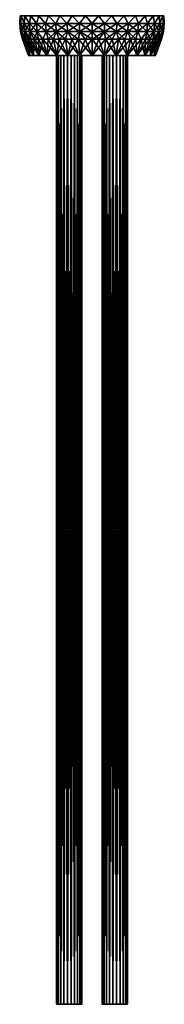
# Model space of a CAD drawing. Header units: millimetres. Extents: x -29 to 75, y -375 to 218.
# Tile 1 of 24: x -29 to 29, y -375 to 14. Entities that reach past the tile are written whole.
import ezdxf

# ---------------------------------------------------------------- set-up
doc = ezdxf.new("R2010")
doc.units = ezdxf.units.MM
doc.header["$LTSCALE"] = 33.374815
for name, color, linetype in [('1', 7, 'CONTINUOUS'), ('15', 7, 'CONTINUOUS'), ('16', 7, 'CONTINUOUS'), ('2', 7, 'CONTINUOUS'), ('3', 7, 'CONTINUOUS'), ('4', 7, 'CONTINUOUS'), ('6', 7, 'CONTINUOUS'), ('7', 7, 'CONTINUOUS'), ('8', 7, 'CONTINUOUS')]:
    doc.layers.add(name, color=color, linetype=linetype)

msp = doc.modelspace()

# ---------------------------------------------------------------- linework, layer by layer
at = {"layer": '1', "color": 7, "linetype": 'CONTINUOUS', "true_color": 0xa2afbf}
for points in [[(-14, -375), (-14, 0), (-13.8, 0, -1.41), (-14, -375)], [(-14, -375), (-13.8, 0, -1.41), (-13.8, -375, -1.41), (-14, -375)], [(-13.8, 0, -1.41), (-13.21, 0, -2.7), (-13.8, -375, -1.41), (-13.8, 0, -1.41)], [(-13.8, -375, -1.41), (-13.21, 0, -2.7), (-13.21, -375, -2.7), (-13.8, -375, -1.41)], [(-13.21, 0, -2.7), (-12.27, 0, -3.78), (-13.21, -375, -2.7), (-13.21, 0, -2.7)], [(-13.21, -375, -2.7), (-12.27, 0, -3.78), (-12.27, -375, -3.78), (-13.21, -375, -2.7)], [(-12.27, 0, -3.78), (-11.08, 0, -4.55), (-12.27, -375, -3.78), (-12.27, 0, -3.78)], [(-12.27, -375, -3.78), (-11.08, 0, -4.55), (-11.08, -375, -4.55), (-12.27, -375, -3.78)], [(-11.08, 0, -4.55), (-9.71, 0, -4.95), (-11.08, -375, -4.55), (-11.08, 0, -4.55)], [(-11.08, -375, -4.55), (-9.71, 0, -4.95), (-9.71, -375, -4.95), (-11.08, -375, -4.55)], [(-9.71, 0, -4.95), (-8.29, 0, -4.95), (-9.71, -375, -4.95), (-9.71, 0, -4.95)], [(-9.71, -375, -4.95), (-8.29, 0, -4.95), (-8.29, -375, -4.95), (-9.71, -375, -4.95)], [(-8.29, 0, -4.95), (-6.92, 0, -4.55), (-8.29, -375, -4.95), (-8.29, 0, -4.95)], [(-8.29, -375, -4.95), (-6.92, 0, -4.55), (-6.92, -375, -4.55), (-8.29, -375, -4.95)], [(-6.92, 0, -4.55), (-5.73, 0, -3.78), (-6.92, -375, -4.55), (-6.92, 0, -4.55)], [(-6.92, -375, -4.55), (-5.73, 0, -3.78), (-5.73, -375, -3.78), (-6.92, -375, -4.55)], [(-5.73, 0, -3.78), (-4.79, 0, -2.7), (-5.73, -375, -3.78), (-5.73, 0, -3.78)], [(-5.73, -375, -3.78), (-4.79, 0, -2.7), (-4.79, -375, -2.7), (-5.73, -375, -3.78)], [(-4.79, 0, -2.7), (-4.2, 0, -1.41), (-4.79, -375, -2.7), (-4.79, 0, -2.7)], [(-4.79, -375, -2.7), (-4.2, 0, -1.41), (-4.2, -375, -1.41), (-4.79, -375, -2.7)], [(-4, 0), (-4, -375), (-4.2, -375, -1.41), (-4, 0)], [(-4.2, 0, -1.41), (-4, 0), (-4.2, -375, -1.41), (-4.2, 0, -1.41)]]:
    msp.add_3dface(points, dxfattribs=at)
at = {"layer": '15', "color": 7, "linetype": 'CONTINUOUS', "true_color": 0xe0f2ff}
for points in [[(-25.05, 0), (-27.38, 6.51), (-27.25, 6.51, -2.68), (-25.05, 0)], [(-26.85, 6.51, -5.34), (-25.05, 0), (-27.25, 6.51, -2.68), (-26.85, 6.51, -5.34)], [(-24.57, 0, -4.89), (-25.05, 0), (-26.85, 6.51, -5.34), (-24.57, 0, -4.89)], [(-26.2, 6.51, -7.95), (-24.57, 0, -4.89), (-26.85, 6.51, -5.34), (-26.2, 6.51, -7.95)], [(-25.3, 6.51, -10.48), (-24.57, 0, -4.89), (-26.2, 6.51, -7.95), (-25.3, 6.51, -10.48)], [(-23.14, 0, -9.59), (-24.57, 0, -4.89), (-25.3, 6.51, -10.48), (-23.14, 0, -9.59)], [(-24.15, 6.51, -12.91), (-23.14, 0, -9.59), (-25.3, 6.51, -10.48), (-24.15, 6.51, -12.91)], [(-22.77, 6.51, -15.21), (-23.14, 0, -9.59), (-24.15, 6.51, -12.91), (-22.77, 6.51, -15.21)], [(-20.83, 0, -13.92), (-23.14, 0, -9.59), (-22.77, 6.51, -15.21), (-20.83, 0, -13.92)], [(-21.17, 6.51, -17.37), (-20.83, 0, -13.92), (-22.77, 6.51, -15.21), (-21.17, 6.51, -17.37)], [(-19.36, 6.51, -19.36), (-20.83, 0, -13.92), (-21.17, 6.51, -17.37), (-19.36, 6.51, -19.36)], [(-17.71, 0, -17.71), (-20.83, 0, -13.92), (-19.36, 6.51, -19.36), (-17.71, 0, -17.71)], [(-17.37, 6.51, -21.17), (-17.71, 0, -17.71), (-19.36, 6.51, -19.36), (-17.37, 6.51, -21.17)], [(-13.92, 0, -20.83), (-17.71, 0, -17.71), (-15.21, 6.51, -22.77), (-13.92, 0, -20.83)], [(-15.21, 6.51, -22.77), (-17.71, 0, -17.71), (-17.37, 6.51, -21.17), (-15.21, 6.51, -22.77)], [(-12.91, 6.51, -24.15), (-13.92, 0, -20.83), (-15.21, 6.51, -22.77), (-12.91, 6.51, -24.15)], [(-9.59, 0, -23.14), (-13.92, 0, -20.83), (-10.48, 6.51, -25.3), (-9.59, 0, -23.14)], [(-10.48, 6.51, -25.3), (-13.92, 0, -20.83), (-12.91, 6.51, -24.15), (-10.48, 6.51, -25.3)], [(-7.95, 6.51, -26.2), (-9.59, 0, -23.14), (-10.48, 6.51, -25.3), (-7.95, 6.51, -26.2)], [(-4.89, 0, -24.57), (-9.59, 0, -23.14), (-5.34, 6.51, -26.85), (-4.89, 0, -24.57)], [(-5.34, 6.51, -26.85), (-9.59, 0, -23.14), (-7.95, 6.51, -26.2), (-5.34, 6.51, -26.85)], [(-2.68, 6.51, -27.25), (-4.89, 0, -24.57), (-5.34, 6.51, -26.85), (-2.68, 6.51, -27.25)], [(0, 0, -25.05), (-4.89, 0, -24.57), (0, 6.51, -27.38), (0, 0, -25.05)], [(0, 6.51, -27.38), (-4.89, 0, -24.57), (-2.68, 6.51, -27.25), (0, 6.51, -27.38)], [(4.89, 0, -24.57), (0, 0, -25.05), (5.34, 6.51, -26.85), (4.89, 0, -24.57)], [(5.34, 6.51, -26.85), (0, 0, -25.05), (2.68, 6.51, -27.25), (5.34, 6.51, -26.85)], [(2.68, 6.51, -27.25), (0, 0, -25.05), (0, 6.51, -27.38), (2.68, 6.51, -27.25)], [(9.59, 0, -23.14), (4.89, 0, -24.57), (10.48, 6.51, -25.3), (9.59, 0, -23.14)], [(10.48, 6.51, -25.3), (4.89, 0, -24.57), (7.95, 6.51, -26.2), (10.48, 6.51, -25.3)], [(7.95, 6.51, -26.2), (4.89, 0, -24.57), (5.34, 6.51, -26.85), (7.95, 6.51, -26.2)], [(13.92, 0, -20.83), (9.59, 0, -23.14), (15.21, 6.51, -22.77), (13.92, 0, -20.83)], [(15.21, 6.51, -22.77), (9.59, 0, -23.14), (12.91, 6.51, -24.15), (15.21, 6.51, -22.77)], [(12.91, 6.51, -24.15), (9.59, 0, -23.14), (10.48, 6.51, -25.3), (12.91, 6.51, -24.15)], [(17.71, 0, -17.71), (13.92, 0, -20.83), (19.36, 6.51, -19.36), (17.71, 0, -17.71)], [(19.36, 6.51, -19.36), (13.92, 0, -20.83), (17.37, 6.51, -21.17), (19.36, 6.51, -19.36)], [(17.37, 6.51, -21.17), (13.92, 0, -20.83), (15.21, 6.51, -22.77), (17.37, 6.51, -21.17)], [(20.83, 0, -13.92), (17.71, 0, -17.71), (22.77, 6.51, -15.21), (20.83, 0, -13.92)], [(22.77, 6.51, -15.21), (17.71, 0, -17.71), (21.17, 6.51, -17.37), (22.77, 6.51, -15.21)], [(21.17, 6.51, -17.37), (17.71, 0, -17.71), (19.36, 6.51, -19.36), (21.17, 6.51, -17.37)], [(23.14, 0, -9.59), (20.83, 0, -13.92), (25.3, 6.51, -10.48), (23.14, 0, -9.59)], [(25.3, 6.51, -10.48), (20.83, 0, -13.92), (24.15, 6.51, -12.91), (25.3, 6.51, -10.48)], [(24.15, 6.51, -12.91), (20.83, 0, -13.92), (22.77, 6.51, -15.21), (24.15, 6.51, -12.91)], [(24.57, 0, -4.89), (23.14, 0, -9.59), (26.85, 6.51, -5.34), (24.57, 0, -4.89)], [(26.85, 6.51, -5.34), (23.14, 0, -9.59), (26.2, 6.51, -7.95), (26.85, 6.51, -5.34)], [(26.2, 6.51, -7.95), (23.14, 0, -9.59), (25.3, 6.51, -10.48), (26.2, 6.51, -7.95)], [(25.05, 0), (24.57, 0, -4.89), (27.38, 6.51), (25.05, 0)], [(27.38, 6.51), (24.57, 0, -4.89), (27.25, 6.51, -2.68), (27.38, 6.51)], [(27.25, 6.51, -2.68), (24.57, 0, -4.89), (26.85, 6.51, -5.34), (27.25, 6.51, -2.68)]]:
    msp.add_3dface(points, dxfattribs=at)
at = {"layer": '16', "color": 7, "linetype": 'CONTINUOUS', "true_color": 0xe0f2ff}
for points in [[(-28.54, 12.6), (-28.4, 15.7), (-27.92, 15.7, -5.22), (-28.54, 12.6)], [(-28.54, 12.6), (-27.92, 15.7, -5.22), (-28.11, 12.6, -4.96), (-28.54, 12.6)], [(-28.11, 12.6, -4.96), (-27.92, 15.7, -5.22), (-26.82, 12.6, -9.76), (-28.11, 12.6, -4.96)], [(-27.92, 15.7, -5.22), (-26.48, 15.7, -10.26), (-26.82, 12.6, -9.76), (-27.92, 15.7, -5.22)], [(-26.82, 12.6, -9.76), (-26.48, 15.7, -10.26), (-24.72, 12.6, -14.27), (-26.82, 12.6, -9.76)], [(-26.48, 15.7, -10.26), (-24.15, 15.7, -14.95), (-24.72, 12.6, -14.27), (-26.48, 15.7, -10.26)], [(-24.72, 12.6, -14.27), (-24.15, 15.7, -14.95), (-21.86, 12.6, -18.34), (-24.72, 12.6, -14.27)], [(-24.15, 15.7, -14.95), (-20.99, 15.7, -19.13), (-21.86, 12.6, -18.34), (-24.15, 15.7, -14.95)], [(-21.86, 12.6, -18.34), (-20.99, 15.7, -19.13), (-18.34, 12.6, -21.86), (-21.86, 12.6, -18.34)], [(-20.99, 15.7, -19.13), (-17.12, 15.7, -22.66), (-18.34, 12.6, -21.86), (-20.99, 15.7, -19.13)], [(-18.34, 12.6, -21.86), (-17.12, 15.7, -22.66), (-14.27, 12.6, -24.72), (-18.34, 12.6, -21.86)], [(-17.12, 15.7, -22.66), (-12.66, 15.7, -25.42), (-14.27, 12.6, -24.72), (-17.12, 15.7, -22.66)], [(-14.27, 12.6, -24.72), (-12.66, 15.7, -25.42), (-9.76, 12.6, -26.82), (-14.27, 12.6, -24.72)], [(-12.66, 15.7, -25.42), (-7.77, 15.7, -27.32), (-9.76, 12.6, -26.82), (-12.66, 15.7, -25.42)], [(-9.76, 12.6, -26.82), (-7.77, 15.7, -27.32), (-4.96, 12.6, -28.11), (-9.76, 12.6, -26.82)], [(-7.77, 15.7, -27.32), (-2.62, 15.7, -28.28), (-4.96, 12.6, -28.11), (-7.77, 15.7, -27.32)], [(-4.96, 12.6, -28.11), (-2.62, 15.7, -28.28), (0, 12.6, -28.54), (-4.96, 12.6, -28.11)], [(-2.62, 15.7, -28.28), (2.62, 15.7, -28.28), (0, 12.6, -28.54), (-2.62, 15.7, -28.28)], [(0, 12.6, -28.54), (2.62, 15.7, -28.28), (4.96, 12.6, -28.11), (0, 12.6, -28.54)], [(2.62, 15.7, -28.28), (7.77, 15.7, -27.32), (4.96, 12.6, -28.11), (2.62, 15.7, -28.28)], [(4.96, 12.6, -28.11), (7.77, 15.7, -27.32), (9.76, 12.6, -26.82), (4.96, 12.6, -28.11)], [(7.77, 15.7, -27.32), (12.66, 15.7, -25.42), (9.76, 12.6, -26.82), (7.77, 15.7, -27.32)], [(9.76, 12.6, -26.82), (12.66, 15.7, -25.42), (14.27, 12.6, -24.72), (9.76, 12.6, -26.82)], [(12.66, 15.7, -25.42), (17.12, 15.7, -22.66), (14.27, 12.6, -24.72), (12.66, 15.7, -25.42)], [(14.27, 12.6, -24.72), (17.12, 15.7, -22.66), (18.34, 12.6, -21.86), (14.27, 12.6, -24.72)], [(17.12, 15.7, -22.66), (20.99, 15.7, -19.13), (18.34, 12.6, -21.86), (17.12, 15.7, -22.66)], [(18.34, 12.6, -21.86), (20.99, 15.7, -19.13), (21.86, 12.6, -18.34), (18.34, 12.6, -21.86)], [(20.99, 15.7, -19.13), (24.15, 15.7, -14.95), (21.86, 12.6, -18.34), (20.99, 15.7, -19.13)], [(21.86, 12.6, -18.34), (24.15, 15.7, -14.95), (24.72, 12.6, -14.27), (21.86, 12.6, -18.34)], [(24.15, 15.7, -14.95), (26.48, 15.7, -10.26), (24.72, 12.6, -14.27), (24.15, 15.7, -14.95)], [(24.72, 12.6, -14.27), (26.48, 15.7, -10.26), (26.82, 12.6, -9.76), (24.72, 12.6, -14.27)], [(26.48, 15.7, -10.26), (27.92, 15.7, -5.22), (26.82, 12.6, -9.76), (26.48, 15.7, -10.26)], [(26.82, 12.6, -9.76), (27.92, 15.7, -5.22), (28.11, 12.6, -4.96), (26.82, 12.6, -9.76)], [(27.92, 15.7, -5.22), (28.4, 15.7), (28.11, 12.6, -4.96), (27.92, 15.7, -5.22)], [(28.4, 15.7), (28.54, 12.6), (28.11, 12.6, -4.96), (28.4, 15.7)], [(-28.2, 9.51), (-28.54, 12.6), (-28.11, 12.6, -4.96), (-28.2, 9.51)], [(-28.2, 9.51), (-28.11, 12.6, -4.96), (-27.77, 9.51, -4.9), (-28.2, 9.51)], [(-28.11, 12.6, -4.96), (-26.82, 12.6, -9.76), (-27.77, 9.51, -4.9), (-28.11, 12.6, -4.96)], [(-27.77, 9.51, -4.9), (-26.82, 12.6, -9.76), (-26.5, 9.51, -9.64), (-27.77, 9.51, -4.9)], [(-26.82, 12.6, -9.76), (-24.72, 12.6, -14.27), (-26.5, 9.51, -9.64), (-26.82, 12.6, -9.76)], [(-26.5, 9.51, -9.64), (-24.72, 12.6, -14.27), (-24.42, 9.51, -14.1), (-26.5, 9.51, -9.64)], [(-24.72, 12.6, -14.27), (-21.86, 12.6, -18.34), (-24.42, 9.51, -14.1), (-24.72, 12.6, -14.27)], [(-24.42, 9.51, -14.1), (-21.86, 12.6, -18.34), (-21.6, 9.51, -18.12), (-24.42, 9.51, -14.1)], [(-21.86, 12.6, -18.34), (-18.34, 12.6, -21.86), (-21.6, 9.51, -18.12), (-21.86, 12.6, -18.34)], [(-21.6, 9.51, -18.12), (-18.34, 12.6, -21.86), (-18.12, 9.51, -21.6), (-21.6, 9.51, -18.12)], [(-18.34, 12.6, -21.86), (-14.27, 12.6, -24.72), (-18.12, 9.51, -21.6), (-18.34, 12.6, -21.86)], [(-18.12, 9.51, -21.6), (-14.27, 12.6, -24.72), (-14.1, 9.51, -24.42), (-18.12, 9.51, -21.6)], [(-14.27, 12.6, -24.72), (-9.76, 12.6, -26.82), (-14.1, 9.51, -24.42), (-14.27, 12.6, -24.72)], [(-14.1, 9.51, -24.42), (-9.76, 12.6, -26.82), (-9.64, 9.51, -26.5), (-14.1, 9.51, -24.42)], [(-9.76, 12.6, -26.82), (-4.96, 12.6, -28.11), (-9.64, 9.51, -26.5), (-9.76, 12.6, -26.82)], [(-9.64, 9.51, -26.5), (-4.96, 12.6, -28.11), (-4.9, 9.51, -27.77), (-9.64, 9.51, -26.5)], [(-4.96, 12.6, -28.11), (0, 12.6, -28.54), (-4.9, 9.51, -27.77), (-4.96, 12.6, -28.11)], [(-4.9, 9.51, -27.77), (0, 12.6, -28.54), (0, 9.51, -28.2), (-4.9, 9.51, -27.77)], [(0, 12.6, -28.54), (4.96, 12.6, -28.11), (0, 9.51, -28.2), (0, 12.6, -28.54)], [(0, 9.51, -28.2), (4.96, 12.6, -28.11), (4.9, 9.51, -27.77), (0, 9.51, -28.2)], [(4.96, 12.6, -28.11), (9.76, 12.6, -26.82), (4.9, 9.51, -27.77), (4.96, 12.6, -28.11)], [(4.9, 9.51, -27.77), (9.76, 12.6, -26.82), (9.64, 9.51, -26.5), (4.9, 9.51, -27.77)], [(9.76, 12.6, -26.82), (14.27, 12.6, -24.72), (9.64, 9.51, -26.5), (9.76, 12.6, -26.82)], [(9.64, 9.51, -26.5), (14.27, 12.6, -24.72), (14.1, 9.51, -24.42), (9.64, 9.51, -26.5)], [(14.27, 12.6, -24.72), (18.34, 12.6, -21.86), (14.1, 9.51, -24.42), (14.27, 12.6, -24.72)], [(14.1, 9.51, -24.42), (18.34, 12.6, -21.86), (18.12, 9.51, -21.6), (14.1, 9.51, -24.42)], [(18.34, 12.6, -21.86), (21.86, 12.6, -18.34), (18.12, 9.51, -21.6), (18.34, 12.6, -21.86)], [(18.12, 9.51, -21.6), (21.86, 12.6, -18.34), (21.6, 9.51, -18.12), (18.12, 9.51, -21.6)], [(21.86, 12.6, -18.34), (24.72, 12.6, -14.27), (21.6, 9.51, -18.12), (21.86, 12.6, -18.34)], [(21.6, 9.51, -18.12), (24.72, 12.6, -14.27), (24.42, 9.51, -14.1), (21.6, 9.51, -18.12)], [(24.72, 12.6, -14.27), (26.82, 12.6, -9.76), (24.42, 9.51, -14.1), (24.72, 12.6, -14.27)], [(24.42, 9.51, -14.1), (26.82, 12.6, -9.76), (26.5, 9.51, -9.64), (24.42, 9.51, -14.1)], [(26.82, 12.6, -9.76), (28.11, 12.6, -4.96), (26.5, 9.51, -9.64), (26.82, 12.6, -9.76)], [(26.5, 9.51, -9.64), (28.11, 12.6, -4.96), (27.77, 9.51, -4.9), (26.5, 9.51, -9.64)], [(28.54, 12.6), (28.2, 9.51), (27.77, 9.51, -4.9), (28.54, 12.6)], [(28.11, 12.6, -4.96), (28.54, 12.6), (27.77, 9.51, -4.9), (28.11, 12.6, -4.96)], [(-27.38, 6.51), (-28.2, 9.51), (-27.77, 9.51, -4.9), (-27.38, 6.51)], [(-27.25, 6.51, -2.68), (-27.38, 6.51), (-27.77, 9.51, -4.9), (-27.25, 6.51, -2.68)], [(-26.85, 6.51, -5.34), (-27.25, 6.51, -2.68), (-27.77, 9.51, -4.9), (-26.85, 6.51, -5.34)], [(-26.85, 6.51, -5.34), (-27.77, 9.51, -4.9), (-26.5, 9.51, -9.64), (-26.85, 6.51, -5.34)], [(-26.2, 6.51, -7.95), (-26.85, 6.51, -5.34), (-26.5, 9.51, -9.64), (-26.2, 6.51, -7.95)], [(-25.3, 6.51, -10.48), (-26.2, 6.51, -7.95), (-26.5, 9.51, -9.64), (-25.3, 6.51, -10.48)], [(-25.3, 6.51, -10.48), (-26.5, 9.51, -9.64), (-24.42, 9.51, -14.1), (-25.3, 6.51, -10.48)], [(-24.15, 6.51, -12.91), (-25.3, 6.51, -10.48), (-24.42, 9.51, -14.1), (-24.15, 6.51, -12.91)], [(-22.77, 6.51, -15.21), (-24.15, 6.51, -12.91), (-24.42, 9.51, -14.1), (-22.77, 6.51, -15.21)], [(-22.77, 6.51, -15.21), (-24.42, 9.51, -14.1), (-21.6, 9.51, -18.12), (-22.77, 6.51, -15.21)], [(-21.17, 6.51, -17.37), (-22.77, 6.51, -15.21), (-21.6, 9.51, -18.12), (-21.17, 6.51, -17.37)], [(-19.36, 6.51, -19.36), (-21.17, 6.51, -17.37), (-21.6, 9.51, -18.12), (-19.36, 6.51, -19.36)], [(-19.36, 6.51, -19.36), (-21.6, 9.51, -18.12), (-18.12, 9.51, -21.6), (-19.36, 6.51, -19.36)], [(-17.37, 6.51, -21.17), (-19.36, 6.51, -19.36), (-18.12, 9.51, -21.6), (-17.37, 6.51, -21.17)], [(-17.37, 6.51, -21.17), (-18.12, 9.51, -21.6), (-14.1, 9.51, -24.42), (-17.37, 6.51, -21.17)], [(-15.21, 6.51, -22.77), (-17.37, 6.51, -21.17), (-14.1, 9.51, -24.42), (-15.21, 6.51, -22.77)], [(-12.91, 6.51, -24.15), (-15.21, 6.51, -22.77), (-14.1, 9.51, -24.42), (-12.91, 6.51, -24.15)], [(-12.91, 6.51, -24.15), (-14.1, 9.51, -24.42), (-9.64, 9.51, -26.5), (-12.91, 6.51, -24.15)], [(-10.48, 6.51, -25.3), (-12.91, 6.51, -24.15), (-9.64, 9.51, -26.5), (-10.48, 6.51, -25.3)], [(-7.95, 6.51, -26.2), (-10.48, 6.51, -25.3), (-9.64, 9.51, -26.5), (-7.95, 6.51, -26.2)], [(-7.95, 6.51, -26.2), (-9.64, 9.51, -26.5), (-4.9, 9.51, -27.77), (-7.95, 6.51, -26.2)], [(-5.34, 6.51, -26.85), (-7.95, 6.51, -26.2), (-4.9, 9.51, -27.77), (-5.34, 6.51, -26.85)], [(-2.68, 6.51, -27.25), (-5.34, 6.51, -26.85), (-4.9, 9.51, -27.77), (-2.68, 6.51, -27.25)], [(-2.68, 6.51, -27.25), (-4.9, 9.51, -27.77), (0, 9.51, -28.2), (-2.68, 6.51, -27.25)], [(0, 6.51, -27.38), (-2.68, 6.51, -27.25), (0, 9.51, -28.2), (0, 6.51, -27.38)], [(2.68, 6.51, -27.25), (0, 6.51, -27.38), (4.9, 9.51, -27.77), (2.68, 6.51, -27.25)], [(0, 6.51, -27.38), (0, 9.51, -28.2), (4.9, 9.51, -27.77), (0, 6.51, -27.38)], [(5.34, 6.51, -26.85), (2.68, 6.51, -27.25), (4.9, 9.51, -27.77), (5.34, 6.51, -26.85)], [(5.34, 6.51, -26.85), (4.9, 9.51, -27.77), (9.64, 9.51, -26.5), (5.34, 6.51, -26.85)], [(7.95, 6.51, -26.2), (5.34, 6.51, -26.85), (9.64, 9.51, -26.5), (7.95, 6.51, -26.2)], [(10.48, 6.51, -25.3), (7.95, 6.51, -26.2), (9.64, 9.51, -26.5), (10.48, 6.51, -25.3)], [(10.48, 6.51, -25.3), (9.64, 9.51, -26.5), (14.1, 9.51, -24.42), (10.48, 6.51, -25.3)], [(12.91, 6.51, -24.15), (10.48, 6.51, -25.3), (14.1, 9.51, -24.42), (12.91, 6.51, -24.15)], [(15.21, 6.51, -22.77), (12.91, 6.51, -24.15), (14.1, 9.51, -24.42), (15.21, 6.51, -22.77)], [(15.21, 6.51, -22.77), (14.1, 9.51, -24.42), (18.12, 9.51, -21.6), (15.21, 6.51, -22.77)], [(17.37, 6.51, -21.17), (15.21, 6.51, -22.77), (18.12, 9.51, -21.6), (17.37, 6.51, -21.17)], [(19.36, 6.51, -19.36), (17.37, 6.51, -21.17), (18.12, 9.51, -21.6), (19.36, 6.51, -19.36)], [(19.36, 6.51, -19.36), (18.12, 9.51, -21.6), (21.6, 9.51, -18.12), (19.36, 6.51, -19.36)], [(21.17, 6.51, -17.37), (19.36, 6.51, -19.36), (21.6, 9.51, -18.12), (21.17, 6.51, -17.37)], [(22.77, 6.51, -15.21), (21.17, 6.51, -17.37), (24.42, 9.51, -14.1), (22.77, 6.51, -15.21)], [(21.17, 6.51, -17.37), (21.6, 9.51, -18.12), (24.42, 9.51, -14.1), (21.17, 6.51, -17.37)], [(24.15, 6.51, -12.91), (22.77, 6.51, -15.21), (24.42, 9.51, -14.1), (24.15, 6.51, -12.91)], [(25.3, 6.51, -10.48), (24.15, 6.51, -12.91), (26.5, 9.51, -9.64), (25.3, 6.51, -10.48)], [(24.15, 6.51, -12.91), (24.42, 9.51, -14.1), (26.5, 9.51, -9.64), (24.15, 6.51, -12.91)], [(26.2, 6.51, -7.95), (25.3, 6.51, -10.48), (26.5, 9.51, -9.64), (26.2, 6.51, -7.95)], [(26.85, 6.51, -5.34), (26.2, 6.51, -7.95), (27.77, 9.51, -4.9), (26.85, 6.51, -5.34)], [(26.2, 6.51, -7.95), (26.5, 9.51, -9.64), (27.77, 9.51, -4.9), (26.2, 6.51, -7.95)], [(27.25, 6.51, -2.68), (26.85, 6.51, -5.34), (27.77, 9.51, -4.9), (27.25, 6.51, -2.68)], [(28.2, 9.51), (27.38, 6.51), (27.25, 6.51, -2.68), (28.2, 9.51)], [(28.2, 9.51), (27.25, 6.51, -2.68), (27.77, 9.51, -4.9), (28.2, 9.51)]]:
    msp.add_3dface(points, dxfattribs=at)
at = {"layer": '2', "color": 7, "linetype": 'CONTINUOUS', "true_color": 0xa2afbf}
for points in [[(-13.8, 0, 1.41), (-14, 0), (-13.8, -375, 1.41), (-13.8, 0, 1.41)], [(-13.8, -375, 1.41), (-14, 0), (-14, -375), (-13.8, -375, 1.41)], [(-13.21, 0, 2.7), (-13.8, 0, 1.41), (-13.21, -375, 2.7), (-13.21, 0, 2.7)], [(-13.21, -375, 2.7), (-13.8, 0, 1.41), (-13.8, -375, 1.41), (-13.21, -375, 2.7)], [(-12.27, 0, 3.78), (-13.21, 0, 2.7), (-12.27, -375, 3.78), (-12.27, 0, 3.78)], [(-12.27, -375, 3.78), (-13.21, 0, 2.7), (-13.21, -375, 2.7), (-12.27, -375, 3.78)], [(-11.08, 0, 4.55), (-12.27, 0, 3.78), (-11.08, -375, 4.55), (-11.08, 0, 4.55)], [(-11.08, -375, 4.55), (-12.27, 0, 3.78), (-12.27, -375, 3.78), (-11.08, -375, 4.55)], [(-9.71, 0, 4.95), (-11.08, 0, 4.55), (-9.71, -375, 4.95), (-9.71, 0, 4.95)], [(-9.71, -375, 4.95), (-11.08, 0, 4.55), (-11.08, -375, 4.55), (-9.71, -375, 4.95)], [(-8.29, 0, 4.95), (-9.71, 0, 4.95), (-8.29, -375, 4.95), (-8.29, 0, 4.95)], [(-8.29, -375, 4.95), (-9.71, 0, 4.95), (-9.71, -375, 4.95), (-8.29, -375, 4.95)], [(-6.92, 0, 4.55), (-8.29, 0, 4.95), (-6.92, -375, 4.55), (-6.92, 0, 4.55)], [(-6.92, -375, 4.55), (-8.29, 0, 4.95), (-8.29, -375, 4.95), (-6.92, -375, 4.55)], [(-5.73, 0, 3.78), (-6.92, 0, 4.55), (-5.73, -375, 3.78), (-5.73, 0, 3.78)], [(-5.73, -375, 3.78), (-6.92, 0, 4.55), (-6.92, -375, 4.55), (-5.73, -375, 3.78)], [(-4.79, 0, 2.7), (-5.73, 0, 3.78), (-4.79, -375, 2.7), (-4.79, 0, 2.7)], [(-4.79, -375, 2.7), (-5.73, 0, 3.78), (-5.73, -375, 3.78), (-4.79, -375, 2.7)], [(-4.2, 0, 1.41), (-4.79, 0, 2.7), (-4.2, -375, 1.41), (-4.2, 0, 1.41)], [(-4.2, -375, 1.41), (-4.79, 0, 2.7), (-4.79, -375, 2.7), (-4.2, -375, 1.41)], [(-4, 0), (-4.2, 0, 1.41), (-4, -375), (-4, 0)], [(-4, -375), (-4.2, 0, 1.41), (-4.2, -375, 1.41), (-4, -375)]]:
    msp.add_3dface(points, dxfattribs=at)
at = {"layer": '3', "color": 7, "linetype": 'CONTINUOUS', "true_color": 0xa2afbf}
for points in [[(4, -375), (4, 0), (4.2, 0, -1.41), (4, -375)], [(4, -375), (4.2, 0, -1.41), (4.2, -375, -1.41), (4, -375)], [(4.2, 0, -1.41), (4.79, 0, -2.7), (4.2, -375, -1.41), (4.2, 0, -1.41)], [(4.2, -375, -1.41), (4.79, 0, -2.7), (4.79, -375, -2.7), (4.2, -375, -1.41)], [(4.79, 0, -2.7), (5.73, 0, -3.78), (4.79, -375, -2.7), (4.79, 0, -2.7)], [(4.79, -375, -2.7), (5.73, 0, -3.78), (5.73, -375, -3.78), (4.79, -375, -2.7)], [(5.73, 0, -3.78), (6.92, 0, -4.55), (5.73, -375, -3.78), (5.73, 0, -3.78)], [(5.73, -375, -3.78), (6.92, 0, -4.55), (6.92, -375, -4.55), (5.73, -375, -3.78)], [(6.92, 0, -4.55), (8.29, 0, -4.95), (6.92, -375, -4.55), (6.92, 0, -4.55)], [(6.92, -375, -4.55), (8.29, 0, -4.95), (8.29, -375, -4.95), (6.92, -375, -4.55)], [(8.29, 0, -4.95), (9.71, 0, -4.95), (8.29, -375, -4.95), (8.29, 0, -4.95)], [(8.29, -375, -4.95), (9.71, 0, -4.95), (9.71, -375, -4.95), (8.29, -375, -4.95)], [(9.71, 0, -4.95), (11.08, 0, -4.55), (9.71, -375, -4.95), (9.71, 0, -4.95)], [(9.71, -375, -4.95), (11.08, 0, -4.55), (11.08, -375, -4.55), (9.71, -375, -4.95)], [(11.08, 0, -4.55), (12.27, 0, -3.78), (11.08, -375, -4.55), (11.08, 0, -4.55)], [(11.08, -375, -4.55), (12.27, 0, -3.78), (12.27, -375, -3.78), (11.08, -375, -4.55)], [(12.27, 0, -3.78), (13.21, 0, -2.7), (12.27, -375, -3.78), (12.27, 0, -3.78)], [(12.27, -375, -3.78), (13.21, 0, -2.7), (13.21, -375, -2.7), (12.27, -375, -3.78)], [(13.21, 0, -2.7), (13.8, 0, -1.41), (13.21, -375, -2.7), (13.21, 0, -2.7)], [(13.21, -375, -2.7), (13.8, 0, -1.41), (13.8, -375, -1.41), (13.21, -375, -2.7)], [(14, 0), (14, -375), (13.8, -375, -1.41), (14, 0)], [(13.8, 0, -1.41), (14, 0), (13.8, -375, -1.41), (13.8, 0, -1.41)]]:
    msp.add_3dface(points, dxfattribs=at)
at = {"layer": '4', "color": 7, "linetype": 'CONTINUOUS', "true_color": 0xa2afbf}
for points in [[(4.2, 0, 1.41), (4, 0), (4.2, -375, 1.41), (4.2, 0, 1.41)], [(4.2, -375, 1.41), (4, 0), (4, -375), (4.2, -375, 1.41)], [(4.79, 0, 2.7), (4.2, 0, 1.41), (4.79, -375, 2.7), (4.79, 0, 2.7)], [(4.79, -375, 2.7), (4.2, 0, 1.41), (4.2, -375, 1.41), (4.79, -375, 2.7)], [(5.73, 0, 3.78), (4.79, 0, 2.7), (5.73, -375, 3.78), (5.73, 0, 3.78)], [(5.73, -375, 3.78), (4.79, 0, 2.7), (4.79, -375, 2.7), (5.73, -375, 3.78)], [(6.92, 0, 4.55), (5.73, 0, 3.78), (6.92, -375, 4.55), (6.92, 0, 4.55)], [(6.92, -375, 4.55), (5.73, 0, 3.78), (5.73, -375, 3.78), (6.92, -375, 4.55)], [(8.29, 0, 4.95), (6.92, 0, 4.55), (8.29, -375, 4.95), (8.29, 0, 4.95)], [(8.29, -375, 4.95), (6.92, 0, 4.55), (6.92, -375, 4.55), (8.29, -375, 4.95)], [(9.71, 0, 4.95), (8.29, 0, 4.95), (9.71, -375, 4.95), (9.71, 0, 4.95)], [(9.71, -375, 4.95), (8.29, 0, 4.95), (8.29, -375, 4.95), (9.71, -375, 4.95)], [(11.08, 0, 4.55), (9.71, 0, 4.95), (11.08, -375, 4.55), (11.08, 0, 4.55)], [(11.08, -375, 4.55), (9.71, 0, 4.95), (9.71, -375, 4.95), (11.08, -375, 4.55)], [(12.27, 0, 3.78), (11.08, 0, 4.55), (12.27, -375, 3.78), (12.27, 0, 3.78)], [(12.27, -375, 3.78), (11.08, 0, 4.55), (11.08, -375, 4.55), (12.27, -375, 3.78)], [(13.21, 0, 2.7), (12.27, 0, 3.78), (13.21, -375, 2.7), (13.21, 0, 2.7)], [(13.21, -375, 2.7), (12.27, 0, 3.78), (12.27, -375, 3.78), (13.21, -375, 2.7)], [(13.8, 0, 1.41), (13.21, 0, 2.7), (13.8, -375, 1.41), (13.8, 0, 1.41)], [(13.8, -375, 1.41), (13.21, 0, 2.7), (13.21, -375, 2.7), (13.8, -375, 1.41)], [(14, 0), (13.8, 0, 1.41), (14, -375), (14, 0)], [(14, -375), (13.8, 0, 1.41), (13.8, -375, 1.41), (14, -375)]]:
    msp.add_3dface(points, dxfattribs=at)
at = {"layer": '6', "color": 7, "linetype": 'CONTINUOUS', "true_color": 0xbfdfff}
for points in [[(-24.57, 0, 4.89), (-25.05, 0), (24.57, 0, 4.89), (-24.57, 0, 4.89)], [(24.57, 0, 4.89), (-25.05, 0), (25.05, 0), (24.57, 0, 4.89)], [(25.05, 0), (-25.05, 0), (-24.57, 0, -4.89), (25.05, 0)], [(-23.14, 0, 9.59), (-24.57, 0, 4.89), (23.14, 0, 9.59), (-23.14, 0, 9.59)], [(23.14, 0, 9.59), (-24.57, 0, 4.89), (24.57, 0, 4.89), (23.14, 0, 9.59)], [(24.57, 0, -4.89), (25.05, 0), (-24.57, 0, -4.89), (24.57, 0, -4.89)], [(-23.14, 0, -9.59), (24.57, 0, -4.89), (-24.57, 0, -4.89), (-23.14, 0, -9.59)], [(-20.83, 0, 13.92), (-23.14, 0, 9.59), (20.83, 0, 13.92), (-20.83, 0, 13.92)], [(20.83, 0, 13.92), (-23.14, 0, 9.59), (23.14, 0, 9.59), (20.83, 0, 13.92)], [(23.14, 0, -9.59), (24.57, 0, -4.89), (-23.14, 0, -9.59), (23.14, 0, -9.59)], [(-20.83, 0, -13.92), (23.14, 0, -9.59), (-23.14, 0, -9.59), (-20.83, 0, -13.92)], [(-17.71, 0, 17.71), (-20.83, 0, 13.92), (17.71, 0, 17.71), (-17.71, 0, 17.71)], [(17.71, 0, 17.71), (-20.83, 0, 13.92), (20.83, 0, 13.92), (17.71, 0, 17.71)], [(20.83, 0, -13.92), (23.14, 0, -9.59), (-20.83, 0, -13.92), (20.83, 0, -13.92)], [(-17.71, 0, -17.71), (20.83, 0, -13.92), (-20.83, 0, -13.92), (-17.71, 0, -17.71)], [(-13.92, 0, 20.83), (-17.71, 0, 17.71), (13.92, 0, 20.83), (-13.92, 0, 20.83)], [(13.92, 0, 20.83), (-17.71, 0, 17.71), (17.71, 0, 17.71), (13.92, 0, 20.83)], [(17.71, 0, -17.71), (20.83, 0, -13.92), (-17.71, 0, -17.71), (17.71, 0, -17.71)], [(-13.92, 0, -20.83), (17.71, 0, -17.71), (-17.71, 0, -17.71), (-13.92, 0, -20.83)], [(-9.59, 0, 23.14), (-13.92, 0, 20.83), (9.59, 0, 23.14), (-9.59, 0, 23.14)], [(9.59, 0, 23.14), (-13.92, 0, 20.83), (13.92, 0, 20.83), (9.59, 0, 23.14)], [(13.92, 0, -20.83), (17.71, 0, -17.71), (-13.92, 0, -20.83), (13.92, 0, -20.83)], [(-9.59, 0, -23.14), (13.92, 0, -20.83), (-13.92, 0, -20.83), (-9.59, 0, -23.14)], [(-4.89, 0, 24.57), (-9.59, 0, 23.14), (4.89, 0, 24.57), (-4.89, 0, 24.57)], [(4.89, 0, 24.57), (-9.59, 0, 23.14), (9.59, 0, 23.14), (4.89, 0, 24.57)], [(9.59, 0, -23.14), (13.92, 0, -20.83), (-9.59, 0, -23.14), (9.59, 0, -23.14)], [(-4.89, 0, -24.57), (9.59, 0, -23.14), (-9.59, 0, -23.14), (-4.89, 0, -24.57)], [(0, 0, 25.05), (-4.89, 0, 24.57), (4.89, 0, 24.57), (0, 0, 25.05)], [(4.89, 0, -24.57), (9.59, 0, -23.14), (-4.89, 0, -24.57), (4.89, 0, -24.57)], [(0, 0, -25.05), (4.89, 0, -24.57), (-4.89, 0, -24.57), (0, 0, -25.05)]]:
    msp.add_3dface(points, dxfattribs=at)
at = {"layer": '7', "color": 7, "linetype": 'CONTINUOUS', "true_color": 0xe0f2ff}
for points in [[(-25.05, 0), (-24.57, 0, 4.89), (-27.38, 6.51), (-25.05, 0)], [(-27.38, 6.51), (-24.57, 0, 4.89), (-27.25, 6.51, 2.68), (-27.38, 6.51)], [(-27.25, 6.51, 2.68), (-24.57, 0, 4.89), (-26.85, 6.51, 5.34), (-27.25, 6.51, 2.68)], [(-24.57, 0, 4.89), (-23.14, 0, 9.59), (-26.85, 6.51, 5.34), (-24.57, 0, 4.89)], [(-26.85, 6.51, 5.34), (-23.14, 0, 9.59), (-26.2, 6.51, 7.95), (-26.85, 6.51, 5.34)], [(-26.2, 6.51, 7.95), (-23.14, 0, 9.59), (-25.3, 6.51, 10.48), (-26.2, 6.51, 7.95)], [(-23.14, 0, 9.59), (-20.83, 0, 13.92), (-25.3, 6.51, 10.48), (-23.14, 0, 9.59)], [(-25.3, 6.51, 10.48), (-20.83, 0, 13.92), (-24.15, 6.51, 12.91), (-25.3, 6.51, 10.48)], [(-24.15, 6.51, 12.91), (-20.83, 0, 13.92), (-22.77, 6.51, 15.21), (-24.15, 6.51, 12.91)], [(-20.83, 0, 13.92), (-17.71, 0, 17.71), (-22.77, 6.51, 15.21), (-20.83, 0, 13.92)], [(-22.77, 6.51, 15.21), (-17.71, 0, 17.71), (-21.17, 6.51, 17.37), (-22.77, 6.51, 15.21)], [(-21.17, 6.51, 17.37), (-17.71, 0, 17.71), (-19.36, 6.51, 19.36), (-21.17, 6.51, 17.37)], [(-17.71, 0, 17.71), (-13.92, 0, 20.83), (-19.36, 6.51, 19.36), (-17.71, 0, 17.71)], [(-19.36, 6.51, 19.36), (-13.92, 0, 20.83), (-17.37, 6.51, 21.17), (-19.36, 6.51, 19.36)], [(-17.37, 6.51, 21.17), (-13.92, 0, 20.83), (-15.21, 6.51, 22.77), (-17.37, 6.51, 21.17)], [(-13.92, 0, 20.83), (-9.59, 0, 23.14), (-15.21, 6.51, 22.77), (-13.92, 0, 20.83)], [(-15.21, 6.51, 22.77), (-9.59, 0, 23.14), (-12.91, 6.51, 24.15), (-15.21, 6.51, 22.77)], [(-12.91, 6.51, 24.15), (-9.59, 0, 23.14), (-10.48, 6.51, 25.3), (-12.91, 6.51, 24.15)], [(-9.59, 0, 23.14), (-4.89, 0, 24.57), (-10.48, 6.51, 25.3), (-9.59, 0, 23.14)], [(-10.48, 6.51, 25.3), (-4.89, 0, 24.57), (-7.95, 6.51, 26.2), (-10.48, 6.51, 25.3)], [(-7.95, 6.51, 26.2), (-4.89, 0, 24.57), (-5.34, 6.51, 26.85), (-7.95, 6.51, 26.2)], [(-4.89, 0, 24.57), (0, 0, 25.05), (-5.34, 6.51, 26.85), (-4.89, 0, 24.57)], [(-5.34, 6.51, 26.85), (0, 0, 25.05), (-2.68, 6.51, 27.25), (-5.34, 6.51, 26.85)], [(-2.68, 6.51, 27.25), (0, 0, 25.05), (0, 6.51, 27.38), (-2.68, 6.51, 27.25)], [(0, 0, 25.05), (4.89, 0, 24.57), (0, 6.51, 27.38), (0, 0, 25.05)], [(0, 6.51, 27.38), (4.89, 0, 24.57), (2.68, 6.51, 27.25), (0, 6.51, 27.38)], [(2.68, 6.51, 27.25), (4.89, 0, 24.57), (5.34, 6.51, 26.85), (2.68, 6.51, 27.25)], [(4.89, 0, 24.57), (9.59, 0, 23.14), (5.34, 6.51, 26.85), (4.89, 0, 24.57)], [(5.34, 6.51, 26.85), (9.59, 0, 23.14), (7.95, 6.51, 26.2), (5.34, 6.51, 26.85)], [(7.95, 6.51, 26.2), (9.59, 0, 23.14), (10.48, 6.51, 25.3), (7.95, 6.51, 26.2)], [(9.59, 0, 23.14), (13.92, 0, 20.83), (10.48, 6.51, 25.3), (9.59, 0, 23.14)], [(10.48, 6.51, 25.3), (13.92, 0, 20.83), (12.91, 6.51, 24.15), (10.48, 6.51, 25.3)], [(12.91, 6.51, 24.15), (13.92, 0, 20.83), (15.21, 6.51, 22.77), (12.91, 6.51, 24.15)], [(13.92, 0, 20.83), (17.71, 0, 17.71), (15.21, 6.51, 22.77), (13.92, 0, 20.83)], [(15.21, 6.51, 22.77), (17.71, 0, 17.71), (17.37, 6.51, 21.17), (15.21, 6.51, 22.77)], [(17.37, 6.51, 21.17), (17.71, 0, 17.71), (19.36, 6.51, 19.36), (17.37, 6.51, 21.17)], [(17.71, 0, 17.71), (20.83, 0, 13.92), (19.36, 6.51, 19.36), (17.71, 0, 17.71)], [(19.36, 6.51, 19.36), (20.83, 0, 13.92), (21.17, 6.51, 17.37), (19.36, 6.51, 19.36)], [(20.83, 0, 13.92), (23.14, 0, 9.59), (22.77, 6.51, 15.21), (20.83, 0, 13.92)], [(21.17, 6.51, 17.37), (20.83, 0, 13.92), (22.77, 6.51, 15.21), (21.17, 6.51, 17.37)], [(22.77, 6.51, 15.21), (23.14, 0, 9.59), (24.15, 6.51, 12.91), (22.77, 6.51, 15.21)], [(23.14, 0, 9.59), (24.57, 0, 4.89), (25.3, 6.51, 10.48), (23.14, 0, 9.59)], [(24.15, 6.51, 12.91), (23.14, 0, 9.59), (25.3, 6.51, 10.48), (24.15, 6.51, 12.91)], [(24.57, 0, 4.89), (25.05, 0), (26.85, 6.51, 5.34), (24.57, 0, 4.89)], [(25.3, 6.51, 10.48), (24.57, 0, 4.89), (26.2, 6.51, 7.95), (25.3, 6.51, 10.48)], [(26.2, 6.51, 7.95), (24.57, 0, 4.89), (26.85, 6.51, 5.34), (26.2, 6.51, 7.95)], [(26.85, 6.51, 5.34), (25.05, 0), (27.25, 6.51, 2.68), (26.85, 6.51, 5.34)], [(27.25, 6.51, 2.68), (25.05, 0), (27.38, 6.51), (27.25, 6.51, 2.68)]]:
    msp.add_3dface(points, dxfattribs=at)
at = {"layer": '8', "color": 7, "linetype": 'CONTINUOUS', "true_color": 0xe0f2ff}
for points in [[(-28.11, 12.6, 4.96), (-28.4, 15.7), (-28.54, 12.6), (-28.11, 12.6, 4.96)], [(-27.92, 15.7, 5.22), (-28.4, 15.7), (-28.11, 12.6, 4.96), (-27.92, 15.7, 5.22)], [(-26.82, 12.6, 9.76), (-27.92, 15.7, 5.22), (-28.11, 12.6, 4.96), (-26.82, 12.6, 9.76)], [(-26.48, 15.7, 10.26), (-27.92, 15.7, 5.22), (-26.82, 12.6, 9.76), (-26.48, 15.7, 10.26)], [(-24.72, 12.6, 14.27), (-26.48, 15.7, 10.26), (-26.82, 12.6, 9.76), (-24.72, 12.6, 14.27)], [(-24.15, 15.7, 14.95), (-26.48, 15.7, 10.26), (-24.72, 12.6, 14.27), (-24.15, 15.7, 14.95)], [(-21.86, 12.6, 18.34), (-24.15, 15.7, 14.95), (-24.72, 12.6, 14.27), (-21.86, 12.6, 18.34)], [(-20.99, 15.7, 19.13), (-24.15, 15.7, 14.95), (-21.86, 12.6, 18.34), (-20.99, 15.7, 19.13)], [(-18.34, 12.6, 21.86), (-20.99, 15.7, 19.13), (-21.86, 12.6, 18.34), (-18.34, 12.6, 21.86)], [(-17.12, 15.7, 22.66), (-20.99, 15.7, 19.13), (-18.34, 12.6, 21.86), (-17.12, 15.7, 22.66)], [(-14.27, 12.6, 24.72), (-17.12, 15.7, 22.66), (-18.34, 12.6, 21.86), (-14.27, 12.6, 24.72)], [(-12.66, 15.7, 25.42), (-17.12, 15.7, 22.66), (-14.27, 12.6, 24.72), (-12.66, 15.7, 25.42)], [(-9.76, 12.6, 26.82), (-12.66, 15.7, 25.42), (-14.27, 12.6, 24.72), (-9.76, 12.6, 26.82)], [(-7.77, 15.7, 27.32), (-12.66, 15.7, 25.42), (-9.76, 12.6, 26.82), (-7.77, 15.7, 27.32)], [(-4.96, 12.6, 28.11), (-7.77, 15.7, 27.32), (-9.76, 12.6, 26.82), (-4.96, 12.6, 28.11)], [(-2.62, 15.7, 28.28), (-7.77, 15.7, 27.32), (-4.96, 12.6, 28.11), (-2.62, 15.7, 28.28)], [(0, 12.6, 28.54), (-2.62, 15.7, 28.28), (-4.96, 12.6, 28.11), (0, 12.6, 28.54)], [(2.62, 15.7, 28.28), (-2.62, 15.7, 28.28), (0, 12.6, 28.54), (2.62, 15.7, 28.28)], [(4.96, 12.6, 28.11), (2.62, 15.7, 28.28), (0, 12.6, 28.54), (4.96, 12.6, 28.11)], [(7.77, 15.7, 27.32), (2.62, 15.7, 28.28), (4.96, 12.6, 28.11), (7.77, 15.7, 27.32)], [(9.76, 12.6, 26.82), (7.77, 15.7, 27.32), (4.96, 12.6, 28.11), (9.76, 12.6, 26.82)], [(12.66, 15.7, 25.42), (7.77, 15.7, 27.32), (9.76, 12.6, 26.82), (12.66, 15.7, 25.42)], [(14.27, 12.6, 24.72), (12.66, 15.7, 25.42), (9.76, 12.6, 26.82), (14.27, 12.6, 24.72)], [(17.12, 15.7, 22.66), (12.66, 15.7, 25.42), (14.27, 12.6, 24.72), (17.12, 15.7, 22.66)], [(18.34, 12.6, 21.86), (17.12, 15.7, 22.66), (14.27, 12.6, 24.72), (18.34, 12.6, 21.86)], [(20.99, 15.7, 19.13), (17.12, 15.7, 22.66), (18.34, 12.6, 21.86), (20.99, 15.7, 19.13)], [(21.86, 12.6, 18.34), (20.99, 15.7, 19.13), (18.34, 12.6, 21.86), (21.86, 12.6, 18.34)], [(24.15, 15.7, 14.95), (20.99, 15.7, 19.13), (21.86, 12.6, 18.34), (24.15, 15.7, 14.95)], [(24.72, 12.6, 14.27), (24.15, 15.7, 14.95), (21.86, 12.6, 18.34), (24.72, 12.6, 14.27)], [(26.48, 15.7, 10.26), (24.15, 15.7, 14.95), (24.72, 12.6, 14.27), (26.48, 15.7, 10.26)], [(26.82, 12.6, 9.76), (26.48, 15.7, 10.26), (24.72, 12.6, 14.27), (26.82, 12.6, 9.76)], [(27.92, 15.7, 5.22), (26.48, 15.7, 10.26), (26.82, 12.6, 9.76), (27.92, 15.7, 5.22)], [(28.11, 12.6, 4.96), (27.92, 15.7, 5.22), (26.82, 12.6, 9.76), (28.11, 12.6, 4.96)], [(28.4, 15.7), (27.92, 15.7, 5.22), (28.54, 12.6), (28.4, 15.7)], [(28.54, 12.6), (27.92, 15.7, 5.22), (28.11, 12.6, 4.96), (28.54, 12.6)], [(-28.11, 12.6, 4.96), (-28.54, 12.6), (-27.77, 9.51, 4.9), (-28.11, 12.6, 4.96)], [(-28.54, 12.6), (-28.2, 9.51), (-27.77, 9.51, 4.9), (-28.54, 12.6)], [(-26.82, 12.6, 9.76), (-28.11, 12.6, 4.96), (-26.5, 9.51, 9.64), (-26.82, 12.6, 9.76)], [(-26.5, 9.51, 9.64), (-28.11, 12.6, 4.96), (-27.77, 9.51, 4.9), (-26.5, 9.51, 9.64)], [(-24.72, 12.6, 14.27), (-26.82, 12.6, 9.76), (-24.42, 9.51, 14.1), (-24.72, 12.6, 14.27)], [(-24.42, 9.51, 14.1), (-26.82, 12.6, 9.76), (-26.5, 9.51, 9.64), (-24.42, 9.51, 14.1)], [(-21.86, 12.6, 18.34), (-24.72, 12.6, 14.27), (-21.6, 9.51, 18.12), (-21.86, 12.6, 18.34)], [(-21.6, 9.51, 18.12), (-24.72, 12.6, 14.27), (-24.42, 9.51, 14.1), (-21.6, 9.51, 18.12)], [(-18.34, 12.6, 21.86), (-21.86, 12.6, 18.34), (-18.12, 9.51, 21.6), (-18.34, 12.6, 21.86)], [(-18.12, 9.51, 21.6), (-21.86, 12.6, 18.34), (-21.6, 9.51, 18.12), (-18.12, 9.51, 21.6)], [(-14.27, 12.6, 24.72), (-18.34, 12.6, 21.86), (-14.1, 9.51, 24.42), (-14.27, 12.6, 24.72)], [(-14.1, 9.51, 24.42), (-18.34, 12.6, 21.86), (-18.12, 9.51, 21.6), (-14.1, 9.51, 24.42)], [(-9.76, 12.6, 26.82), (-14.27, 12.6, 24.72), (-9.64, 9.51, 26.5), (-9.76, 12.6, 26.82)], [(-9.64, 9.51, 26.5), (-14.27, 12.6, 24.72), (-14.1, 9.51, 24.42), (-9.64, 9.51, 26.5)], [(-4.96, 12.6, 28.11), (-9.76, 12.6, 26.82), (-4.9, 9.51, 27.77), (-4.96, 12.6, 28.11)], [(-4.9, 9.51, 27.77), (-9.76, 12.6, 26.82), (-9.64, 9.51, 26.5), (-4.9, 9.51, 27.77)], [(0, 12.6, 28.54), (-4.96, 12.6, 28.11), (0, 9.51, 28.2), (0, 12.6, 28.54)], [(0, 9.51, 28.2), (-4.96, 12.6, 28.11), (-4.9, 9.51, 27.77), (0, 9.51, 28.2)], [(4.96, 12.6, 28.11), (0, 12.6, 28.54), (4.9, 9.51, 27.77), (4.96, 12.6, 28.11)], [(4.9, 9.51, 27.77), (0, 12.6, 28.54), (0, 9.51, 28.2), (4.9, 9.51, 27.77)], [(9.64, 9.51, 26.5), (4.96, 12.6, 28.11), (4.9, 9.51, 27.77), (9.64, 9.51, 26.5)], [(9.76, 12.6, 26.82), (4.96, 12.6, 28.11), (9.64, 9.51, 26.5), (9.76, 12.6, 26.82)], [(14.1, 9.51, 24.42), (9.76, 12.6, 26.82), (9.64, 9.51, 26.5), (14.1, 9.51, 24.42)], [(14.27, 12.6, 24.72), (9.76, 12.6, 26.82), (14.1, 9.51, 24.42), (14.27, 12.6, 24.72)], [(18.12, 9.51, 21.6), (14.27, 12.6, 24.72), (14.1, 9.51, 24.42), (18.12, 9.51, 21.6)], [(18.34, 12.6, 21.86), (14.27, 12.6, 24.72), (18.12, 9.51, 21.6), (18.34, 12.6, 21.86)], [(21.6, 9.51, 18.12), (18.34, 12.6, 21.86), (18.12, 9.51, 21.6), (21.6, 9.51, 18.12)], [(21.86, 12.6, 18.34), (18.34, 12.6, 21.86), (21.6, 9.51, 18.12), (21.86, 12.6, 18.34)], [(24.42, 9.51, 14.1), (21.86, 12.6, 18.34), (21.6, 9.51, 18.12), (24.42, 9.51, 14.1)], [(24.72, 12.6, 14.27), (21.86, 12.6, 18.34), (24.42, 9.51, 14.1), (24.72, 12.6, 14.27)], [(26.5, 9.51, 9.64), (24.72, 12.6, 14.27), (24.42, 9.51, 14.1), (26.5, 9.51, 9.64)], [(26.82, 12.6, 9.76), (24.72, 12.6, 14.27), (26.5, 9.51, 9.64), (26.82, 12.6, 9.76)], [(27.77, 9.51, 4.9), (26.82, 12.6, 9.76), (26.5, 9.51, 9.64), (27.77, 9.51, 4.9)], [(28.11, 12.6, 4.96), (26.82, 12.6, 9.76), (27.77, 9.51, 4.9), (28.11, 12.6, 4.96)], [(28.2, 9.51), (28.11, 12.6, 4.96), (27.77, 9.51, 4.9), (28.2, 9.51)], [(28.54, 12.6), (28.11, 12.6, 4.96), (28.2, 9.51), (28.54, 12.6)], [(-27.38, 6.51), (-27.25, 6.51, 2.68), (-28.2, 9.51), (-27.38, 6.51)], [(-28.2, 9.51), (-27.25, 6.51, 2.68), (-27.77, 9.51, 4.9), (-28.2, 9.51)], [(-27.25, 6.51, 2.68), (-26.85, 6.51, 5.34), (-27.77, 9.51, 4.9), (-27.25, 6.51, 2.68)], [(-26.85, 6.51, 5.34), (-26.2, 6.51, 7.95), (-27.77, 9.51, 4.9), (-26.85, 6.51, 5.34)], [(-26.2, 6.51, 7.95), (-26.5, 9.51, 9.64), (-27.77, 9.51, 4.9), (-26.2, 6.51, 7.95)], [(-26.2, 6.51, 7.95), (-25.3, 6.51, 10.48), (-26.5, 9.51, 9.64), (-26.2, 6.51, 7.95)], [(-25.3, 6.51, 10.48), (-24.15, 6.51, 12.91), (-26.5, 9.51, 9.64), (-25.3, 6.51, 10.48)], [(-24.15, 6.51, 12.91), (-24.42, 9.51, 14.1), (-26.5, 9.51, 9.64), (-24.15, 6.51, 12.91)], [(-24.15, 6.51, 12.91), (-22.77, 6.51, 15.21), (-24.42, 9.51, 14.1), (-24.15, 6.51, 12.91)], [(-22.77, 6.51, 15.21), (-21.17, 6.51, 17.37), (-24.42, 9.51, 14.1), (-22.77, 6.51, 15.21)], [(-21.17, 6.51, 17.37), (-21.6, 9.51, 18.12), (-24.42, 9.51, 14.1), (-21.17, 6.51, 17.37)], [(-21.17, 6.51, 17.37), (-19.36, 6.51, 19.36), (-21.6, 9.51, 18.12), (-21.17, 6.51, 17.37)], [(-19.36, 6.51, 19.36), (-18.12, 9.51, 21.6), (-21.6, 9.51, 18.12), (-19.36, 6.51, 19.36)], [(-19.36, 6.51, 19.36), (-17.37, 6.51, 21.17), (-18.12, 9.51, 21.6), (-19.36, 6.51, 19.36)], [(-17.37, 6.51, 21.17), (-15.21, 6.51, 22.77), (-18.12, 9.51, 21.6), (-17.37, 6.51, 21.17)], [(-15.21, 6.51, 22.77), (-14.1, 9.51, 24.42), (-18.12, 9.51, 21.6), (-15.21, 6.51, 22.77)], [(-15.21, 6.51, 22.77), (-12.91, 6.51, 24.15), (-14.1, 9.51, 24.42), (-15.21, 6.51, 22.77)], [(-12.91, 6.51, 24.15), (-10.48, 6.51, 25.3), (-14.1, 9.51, 24.42), (-12.91, 6.51, 24.15)], [(-10.48, 6.51, 25.3), (-9.64, 9.51, 26.5), (-14.1, 9.51, 24.42), (-10.48, 6.51, 25.3)], [(-10.48, 6.51, 25.3), (-7.95, 6.51, 26.2), (-9.64, 9.51, 26.5), (-10.48, 6.51, 25.3)], [(-7.95, 6.51, 26.2), (-5.34, 6.51, 26.85), (-9.64, 9.51, 26.5), (-7.95, 6.51, 26.2)], [(-5.34, 6.51, 26.85), (-4.9, 9.51, 27.77), (-9.64, 9.51, 26.5), (-5.34, 6.51, 26.85)], [(-5.34, 6.51, 26.85), (-2.68, 6.51, 27.25), (-4.9, 9.51, 27.77), (-5.34, 6.51, 26.85)], [(-2.68, 6.51, 27.25), (0, 6.51, 27.38), (-4.9, 9.51, 27.77), (-2.68, 6.51, 27.25)], [(0, 6.51, 27.38), (0, 9.51, 28.2), (-4.9, 9.51, 27.77), (0, 6.51, 27.38)], [(0, 6.51, 27.38), (2.68, 6.51, 27.25), (0, 9.51, 28.2), (0, 6.51, 27.38)], [(2.68, 6.51, 27.25), (4.9, 9.51, 27.77), (0, 9.51, 28.2), (2.68, 6.51, 27.25)], [(2.68, 6.51, 27.25), (5.34, 6.51, 26.85), (4.9, 9.51, 27.77), (2.68, 6.51, 27.25)], [(5.34, 6.51, 26.85), (7.95, 6.51, 26.2), (4.9, 9.51, 27.77), (5.34, 6.51, 26.85)], [(7.95, 6.51, 26.2), (9.64, 9.51, 26.5), (4.9, 9.51, 27.77), (7.95, 6.51, 26.2)], [(7.95, 6.51, 26.2), (10.48, 6.51, 25.3), (9.64, 9.51, 26.5), (7.95, 6.51, 26.2)], [(10.48, 6.51, 25.3), (12.91, 6.51, 24.15), (9.64, 9.51, 26.5), (10.48, 6.51, 25.3)], [(12.91, 6.51, 24.15), (14.1, 9.51, 24.42), (9.64, 9.51, 26.5), (12.91, 6.51, 24.15)], [(12.91, 6.51, 24.15), (15.21, 6.51, 22.77), (14.1, 9.51, 24.42), (12.91, 6.51, 24.15)], [(15.21, 6.51, 22.77), (17.37, 6.51, 21.17), (14.1, 9.51, 24.42), (15.21, 6.51, 22.77)], [(17.37, 6.51, 21.17), (18.12, 9.51, 21.6), (14.1, 9.51, 24.42), (17.37, 6.51, 21.17)], [(17.37, 6.51, 21.17), (19.36, 6.51, 19.36), (18.12, 9.51, 21.6), (17.37, 6.51, 21.17)], [(19.36, 6.51, 19.36), (21.6, 9.51, 18.12), (18.12, 9.51, 21.6), (19.36, 6.51, 19.36)], [(19.36, 6.51, 19.36), (21.17, 6.51, 17.37), (21.6, 9.51, 18.12), (19.36, 6.51, 19.36)], [(21.17, 6.51, 17.37), (22.77, 6.51, 15.21), (21.6, 9.51, 18.12), (21.17, 6.51, 17.37)], [(22.77, 6.51, 15.21), (24.42, 9.51, 14.1), (21.6, 9.51, 18.12), (22.77, 6.51, 15.21)], [(22.77, 6.51, 15.21), (24.15, 6.51, 12.91), (24.42, 9.51, 14.1), (22.77, 6.51, 15.21)], [(24.15, 6.51, 12.91), (25.3, 6.51, 10.48), (24.42, 9.51, 14.1), (24.15, 6.51, 12.91)], [(25.3, 6.51, 10.48), (26.5, 9.51, 9.64), (24.42, 9.51, 14.1), (25.3, 6.51, 10.48)], [(25.3, 6.51, 10.48), (26.2, 6.51, 7.95), (26.5, 9.51, 9.64), (25.3, 6.51, 10.48)], [(26.2, 6.51, 7.95), (26.85, 6.51, 5.34), (26.5, 9.51, 9.64), (26.2, 6.51, 7.95)], [(26.85, 6.51, 5.34), (27.77, 9.51, 4.9), (26.5, 9.51, 9.64), (26.85, 6.51, 5.34)], [(26.85, 6.51, 5.34), (27.25, 6.51, 2.68), (27.77, 9.51, 4.9), (26.85, 6.51, 5.34)], [(27.25, 6.51, 2.68), (27.38, 6.51), (27.77, 9.51, 4.9), (27.25, 6.51, 2.68)], [(27.38, 6.51), (28.2, 9.51), (27.77, 9.51, 4.9), (27.38, 6.51)]]:
    msp.add_3dface(points, dxfattribs=at)

doc.saveas('drawing.dxf')
